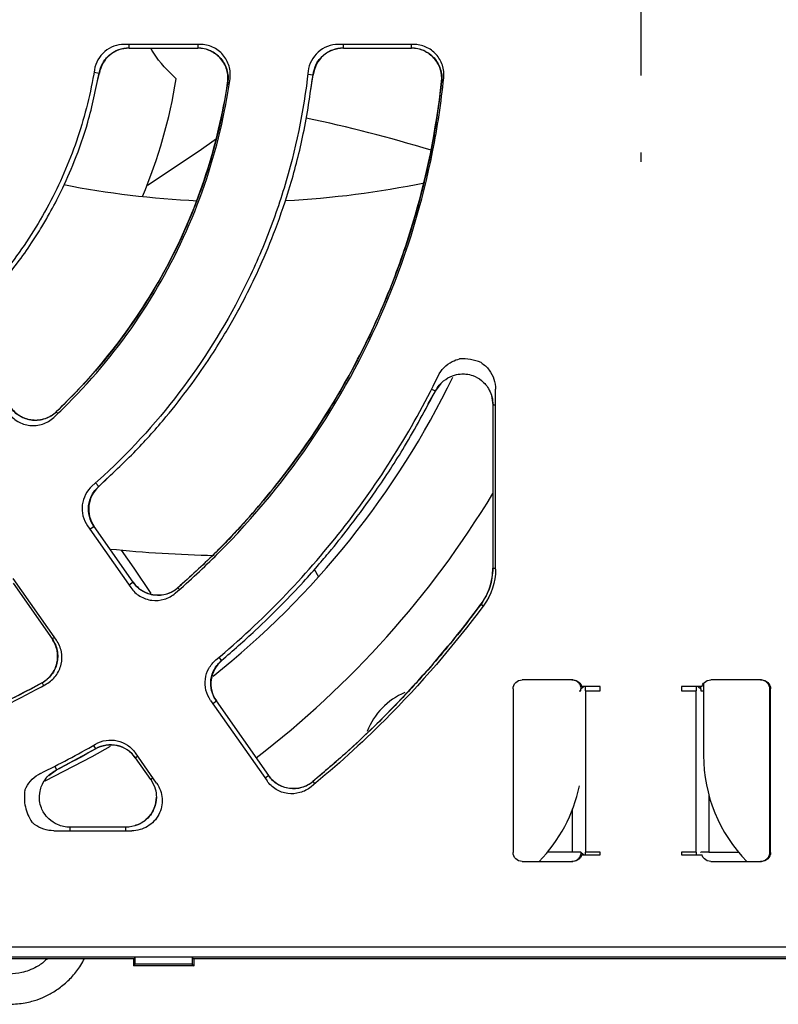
# Model space of a CAD drawing. Header units: millimetres. Extents: x 13 to 559, y 0 to 388.
# Tile 3 of 17: x 183 to 208, y 151 to 183. Entities that reach past the tile are written whole.
import ezdxf

# ---------------------------------------------------------------- set-up
doc = ezdxf.new("R2010")
doc.units = ezdxf.units.MM
doc.linetypes.add('SLD-Center', pattern=[30.48, 15.24, -5.08, 5.08, -5.08])
doc.layers.add('CENTER', color=40, linetype='SLD-Center')

# ---------------------------------------------------------------- blocks, each defined once
blk = doc.blocks.new('SW_CENTERMARKSYMBOL_0')
at = {"layer": 'CENTER', "color": 0}
for p, q in [((0, 5.08), (0, 5.394)), ((0, 0), (0, 2.54)), ((-5.08, 0), (-5.394, 0)), ((0, 0), (-2.54, 0)), ((0, 0), (0, -2.54)), ((0, 0), (2.54, 0)), ((5.08, 0), (5.394, 0)), ((0, -5.08), (0, -5.394))]:
    blk.add_line(p, q, dxfattribs=at)

msp = doc.modelspace()

# ---------------------------------------------------------------- linework, layer by layer
for p, q in [((188.912, 182.485), (186.411, 182.485)), ((186.573, 182.364), (186.573, 182.485)), ((188.834, 182.485), (188.834, 182.364)), ((195.962, 182.485), (193.475, 182.485)), ((193.643, 182.364), (193.643, 182.485)), ((195.89, 182.364), (195.89, 182.485)), ((186.573, 182.364), (188.834, 182.364)), ((193.643, 182.364), (195.89, 182.364)), ((185.412, 181.565), (185.579, 181.536)), ((185.49, 181.144), (185.588, 181.535)), ((185.579, 181.536), (185.588, 181.535)), ((192.472, 181.503), (192.641, 181.483)), ((192.553, 180.935), (192.651, 181.482)), ((192.641, 181.483), (192.651, 181.482)), ((189.828, 181.217), (189.821, 181.218)), ((196.889, 181.259), (196.882, 181.26)), ((196.558, 171.103), (196.685, 171.039)), ((196.69, 171.036), (196.873, 171.291)), ((198.667, 165.151), (198.667, 171.094)), ((196.447, 170.613), (196.69, 171.036)), ((196.685, 171.039), (196.69, 171.036)), ((198.531, 170.893), (198.578, 170.583)), ((198.578, 170.583), (198.578, 165.191)), ((198.578, 170.583), (198.667, 170.583)), ((184.167, 170.349), (184.164, 170.352)), ((184.167, 170.349), (184.219, 170.295)), ((185.571, 167.883), (185.849, 168.162)), ((185.566, 167.889), (185.465, 168.002)), ((185.571, 167.883), (185.566, 167.889)), ((185.198, 166.583), (186.624, 164.546)), ((185.418, 166.564), (185.279, 166.467)), ((186.707, 164.724), (185.418, 166.564)), ((192.679, 165.151), (192.825, 164.903)), ((198.578, 165.191), (198.667, 165.191)), ((182.738, 164.688), (184.027, 162.848)), ((184.171, 162.808), (182.745, 164.845)), ((186.707, 164.724), (186.567, 164.626)), ((188.183, 164.541), (188.18, 164.544)), ((188.233, 164.483), (188.183, 164.541)), ((198.189, 163.999), (198.185, 164.002)), ((198.189, 163.999), (198.262, 163.945)), ((184.105, 162.902), (184.027, 162.848)), ((189.628, 162.137), (189.827, 162.321)), ((189.624, 162.142), (189.538, 162.244)), ((189.624, 162.142), (189.628, 162.137)), ((183.696, 161.395), (183.692, 161.401)), ((183.696, 161.395), (183.743, 161.309)), ((201.218, 161.499), (199.544, 161.499)), ((205.535, 161.38), (205.535, 158.999)), ((207.445, 161.499), (205.772, 161.499)), ((199.245, 161.2), (199.245, 155.799)), ((201.433, 161.139), (201.484, 161.139)), ((201.485, 161.199), (201.57, 161.284)), ((202.123, 161.284), (201.505, 161.284)), ((201.623, 161.284), (201.623, 161.139)), ((201.623, 161.139), (201.648, 161.139)), ((201.648, 155.805), (201.648, 161.139)), ((201.648, 161.139), (202.123, 161.139)), ((202.123, 161.139), (202.123, 161.284)), ((205.484, 161.284), (204.807, 161.284)), ((204.807, 161.284), (204.807, 161.139)), ((204.807, 161.139), (205.278, 161.139)), ((205.278, 161.139), (205.278, 155.805)), ((205.278, 161.139), (205.303, 161.139)), ((205.303, 161.139), (205.303, 161.284)), ((205.356, 161.284), (205.441, 161.199)), ((205.443, 161.139), (205.535, 161.139)), ((207.713, 161.2), (207.713, 155.799)), ((207.745, 155.799), (207.745, 161.2)), ((189.261, 160.821), (191.123, 158.162)), ((189.334, 160.717), (189.454, 160.8)), ((191.178, 158.338), (189.454, 160.8)), ((184.174, 158.528), (185.456, 159.223)), ((185.392, 159.335), (185.459, 159.217)), ((187.478, 158.086), (186.779, 159.083)), ((186.774, 158.924), (186.852, 158.979)), ((186.774, 158.924), (187.278, 158.205)), ((183.922, 158.34), (184.176, 158.523)), ((184.115, 158.643), (184.176, 158.523)), ((187.278, 158.205), (187.356, 158.26)), ((191.178, 158.338), (191.058, 158.254)), ((192.635, 158.138), (192.632, 158.142)), ((192.635, 158.138), (192.697, 158.064)), ((205.713, 157.675), (205.713, 155.805)), ((201.213, 155.805), (201.213, 157.236)), ((184.088, 156.514), (186.66, 156.514)), ((186.46, 156.635), (184.629, 156.635)), ((184.629, 156.514), (184.629, 156.635)), ((186.569, 156.646), (186.46, 156.634)), ((186.46, 156.514), (186.46, 156.635)), ((201.213, 155.805), (200.382, 155.805)), ((201.485, 155.805), (201.213, 155.805)), ((201.485, 155.805), (201.485, 155.8)), ((201.57, 155.715), (201.485, 155.8)), ((201.623, 155.805), (201.623, 155.715)), ((201.648, 155.805), (201.623, 155.805)), ((202.123, 155.805), (201.648, 155.805)), ((202.123, 155.715), (202.123, 155.805)), ((204.807, 155.805), (204.807, 155.715)), ((205.278, 155.805), (204.807, 155.805)), ((205.303, 155.715), (205.303, 155.805)), ((205.713, 155.805), (205.441, 155.805)), ((205.441, 155.8), (205.441, 155.805)), ((205.713, 155.805), (206.688, 155.805)), ((199.544, 155.499), (201.218, 155.499)), ((201.505, 155.715), (202.123, 155.715)), ((204.807, 155.715), (205.484, 155.715)), ((205.772, 155.499), (207.445, 155.499)), ((269.171, 152.673), (137.818, 152.673)), ((137.759, 152.345), (269.168, 152.345)), ((155.677, 152.299), (186.75, 152.299)), ((186.713, 152.299), (186.713, 152.049)), ((186.75, 152.299), (186.773, 152.345)), ((186.773, 152.345), (188.654, 152.345)), ((186.773, 152.109), (186.773, 152.345)), ((188.654, 152.345), (188.677, 152.299)), ((188.654, 152.345), (188.654, 152.109)), ((188.677, 152.299), (218.25, 152.299)), ((188.713, 152.049), (188.713, 152.299)), ((186.713, 152.049), (186.773, 152.109)), ((188.713, 152.049), (186.713, 152.049)), ((188.654, 152.109), (186.773, 152.109)), ((188.654, 152.109), (188.713, 152.049))]:
    msp.add_line(p, q)
at = {"flags": 128}
for points in [[(187.18, 177.834), (188.883, 178.967), (189.453, 179.375)], [(187.296, 164.35), (186.738, 165.182), (186.318, 165.782)], [(185.947, 159.296), (185.339, 158.951), (183.784, 158.155)]]:
    msp.add_lwpolyline(points, dxfattribs=at)
for centre, radius, start, end in [((171.535, 183.999), 16.8, 337.0989, 350.938), ((183.232, 135.915), 45.081, 72.8348, 78.253), ((190.212, 207.421), 30.13, 272.9051, 281.7078), ((190.212, 207.421), 30.13, 258.9025, 267.357), ((171.535, 183.999), 28.6, 308.5133, 334.0785), ((171.535, 183.999), 31.6, 307.4889, 328.8472), ((190.212, 207.421), 41.82, 264.1367, 268.8569), ((196.535, 158.999), 2.25, 112.4983, 159.2608), ((171.167, 184.026), 28.495, 295.9805, 300.1041), ((210.535, 158.999), 5, 180, 224.427), ((196.535, 158.999), 5, 315.573, 348.4448)]:
    msp.add_arc(centre, radius, start, end)
for points, knots in [([(186.411, 182.485), (186.174, 182.485), (185.944, 182.4), (185.585, 182.095), (185.464, 181.88), (185.426, 181.648)], [0, 0, 0, 0, 0.000909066, 0.000909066, 0.001818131, 0.001818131, 0.001818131, 0.001818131]), ([(189.901, 181.346), (189.921, 181.487), (189.911, 181.632), (189.83, 181.906), (189.76, 182.034), (189.574, 182.248), (189.457, 182.336), (189.198, 182.454), (189.055, 182.485), (188.912, 182.485)], [0, 0, 0, 0, 0.000553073, 0.000553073, 0.001106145, 0.001106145, 0.001659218, 0.001659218, 0.002212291, 0.002212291, 0.002212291, 0.002212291]), ([(193.475, 182.485), (193.23, 182.485), (192.991, 182.393), (192.628, 182.069), (192.51, 181.839), (192.483, 181.598)], [0, 0, 0, 0, 0.000941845, 0.000941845, 0.001883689, 0.001883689, 0.001883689, 0.001883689]), ([(196.956, 181.385), (196.97, 181.523), (196.955, 181.666), (196.868, 181.93), (196.797, 182.053), (196.611, 182.259), (196.495, 182.343), (196.241, 182.455), (196.101, 182.485), (195.962, 182.485)], [0, 0, 0, 0, 0.000540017, 0.000540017, 0.001080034, 0.001080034, 0.001620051, 0.001620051, 0.002160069, 0.002160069, 0.002160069, 0.002160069]), ([(185.579, 181.536), (185.611, 181.65), (185.675, 181.878), (185.912, 182.15), (186.22, 182.337), (186.455, 182.362), (186.573, 182.374)], [0, 0, 0, 0, 0.250457, 0.500059, 0.74992, 1, 1, 1, 1]), ([(186.573, 182.365), (186.338, 182.365), (186.108, 182.281), (185.749, 181.979), (185.628, 181.767), (185.588, 181.535)], [0, 0, 0, 0, 0.5, 0.5, 1, 1, 1, 1]), ([(188.125, 181.353), (187.86, 181.602), (187.566, 181.879), (187.313, 182.319), (187.288, 182.364)], [0, 0, 0, 0, 0.898889, 1, 1, 1, 1]), ([(188.834, 182.371), (188.906, 182.366), (189.05, 182.357), (189.255, 182.285), (189.442, 182.175), (189.6, 182.027), (189.723, 181.848), (189.805, 181.648), (189.846, 181.433), (189.834, 181.289), (189.828, 181.217)], [0, 0, 0, 0, 0.125132, 0.250197, 0.374789, 0.499858, 0.624508, 0.749412, 0.874618, 1, 1, 1, 1]), ([(189.822, 181.218), (189.843, 181.36), (189.834, 181.507), (189.754, 181.782), (189.685, 181.911), (189.498, 182.127), (189.381, 182.215), (189.12, 182.334), (188.977, 182.365), (188.834, 182.365)], [0, 0, 0, 0, 0.25, 0.25, 0.5, 0.5, 0.75, 0.75, 1, 1, 1, 1]), ([(192.641, 181.483), (192.669, 181.604), (192.724, 181.843), (192.96, 182.134), (193.276, 182.334), (193.52, 182.361), (193.643, 182.374)], [0, 0, 0, 0, 0.250766, 0.500078, 0.749792, 1, 1, 1, 1]), ([(193.643, 182.365), (193.4, 182.365), (193.16, 182.274), (192.797, 181.952), (192.679, 181.726), (192.651, 181.482)], [0, 0, 0, 0, 0.5, 0.5, 1, 1, 1, 1]), ([(195.89, 182.371), (195.96, 182.366), (196.1, 182.357), (196.302, 182.289), (196.485, 182.183), (196.642, 182.042), (196.765, 181.871), (196.851, 181.678), (196.898, 181.47), (196.892, 181.33), (196.889, 181.259)], [0, 0, 0, 0, 0.125366, 0.250552, 0.375427, 0.500042, 0.624641, 0.749546, 0.874705, 1, 1, 1, 1]), ([(196.883, 181.26), (196.898, 181.399), (196.883, 181.541), (196.798, 181.807), (196.726, 181.931), (196.54, 182.138), (196.425, 182.222), (196.17, 182.335), (196.029, 182.365), (195.89, 182.365)], [0, 0, 0, 0, 0.25, 0.25, 0.5, 0.5, 0.75, 0.75, 1, 1, 1, 1]), ([(185.426, 181.648), (185.3, 180.888), (185.117, 180.149), (184.637, 178.708), (184.341, 178.007), (183.81, 176.986), (183.618, 176.651), (183.213, 176.003), (182.998, 175.688), (182.317, 174.771), (181.816, 174.195), (181.265, 173.657)], [0, 0, 0, 0, 0.002230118, 0.002230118, 0.004460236, 0.004460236, 0.005575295, 0.005575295, 0.006690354, 0.006690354, 0.008920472, 0.008920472, 0.008920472, 0.008920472]), ([(181.472, 173.644), (181.742, 173.924), (182.241, 174.441), (182.857, 175.215), (183.324, 175.876), (183.671, 176.423), (183.997, 176.986), (184.37, 177.699), (184.81, 178.702), (185.266, 180.002), (185.469, 180.993), (185.58, 181.536)], [0, 0, 0, 0, 0.129291, 0.238343, 0.327792, 0.397815, 0.453126, 0.543735, 0.664726, 0.816305, 1, 1, 1, 1]), ([(192.483, 181.598), (192.335, 180.278), (192.067, 178.994), (191.495, 177.116), (191.275, 176.498), (190.778, 175.279), (190.498, 174.675), (189.583, 172.917), (188.874, 171.816), (187.26, 169.751), (186.353, 168.785), (185.355, 167.904)], [0, 0, 0, 0, 0.00387123, 0.00387123, 0.00580684, 0.00580684, 0.00774246, 0.00774246, 0.01161369, 0.01161369, 0.01548491, 0.01548491, 0.01548491, 0.01548491]), ([(185.566, 167.889), (185.983, 168.278), (186.763, 169.004), (187.751, 170.12), (188.537, 171.119), (189.144, 171.986), (189.613, 172.722), (190.028, 173.427), (190.457, 174.224), (190.936, 175.222), (191.44, 176.44), (191.928, 177.894), (192.37, 179.596), (192.548, 180.829), (192.643, 181.483)], [0, 0, 0, 0, 0.109197, 0.203991, 0.285008, 0.352522, 0.406604, 0.4521, 0.509236, 0.579889, 0.663946, 0.761595, 0.873416, 1, 1, 1, 1]), ([(184.08, 170.164), (184.237, 170.31), (184.391, 170.459), (185.418, 171.487), (186.208, 172.449), (187.585, 174.51), (188.173, 175.608), (189.121, 177.898), (189.483, 179.09), (189.793, 180.65), (189.852, 180.998), (189.901, 181.346)], [0.3695985, 0.3695985, 0.3695985, 0.3695985, 0.375, 0.375, 0.40625, 0.40625, 0.4375, 0.4375, 0.46875, 0.46875, 0.4776236, 0.4776236, 0.4776236, 0.4776236]), ([(184.165, 170.351), (184.926, 171.074), (185.617, 171.85), (186.863, 173.504), (187.42, 174.384), (188.388, 176.244), (188.788, 177.202), (189.427, 179.17), (189.667, 180.18), (189.822, 181.218)], [0, 0, 0, 0, 0.25, 0.25, 0.5, 0.5, 0.75, 0.75, 1, 1, 1, 1]), ([(189.825, 181.218), (189.732, 180.687), (189.562, 179.711), (189.192, 178.399), (188.826, 177.348), (188.489, 176.525), (188.151, 175.788), (187.744, 174.99), (187.183, 174.018), (186.421, 172.885), (185.424, 171.612), (184.606, 170.791), (184.167, 170.349)], [0, 0, 0, 0, 0.129368, 0.238199, 0.327285, 0.396891, 0.451924, 0.522194, 0.612172, 0.721503, 0.850406, 1, 1, 1, 1]), ([(188.094, 164.362), (188.576, 164.778), (189.042, 165.211), (190.692, 166.861), (191.774, 168.179), (193.66, 171.002), (194.464, 172.506), (195.763, 175.643), (196.259, 177.275), (196.751, 179.748), (196.873, 180.565), (196.956, 181.385)], [0.3632917, 0.3632917, 0.3632917, 0.3632917, 0.375, 0.375, 0.40625, 0.40625, 0.4375, 0.4375, 0.46875, 0.46875, 0.4839303, 0.4839303, 0.4839303, 0.4839303]), ([(188.181, 164.544), (188.79, 165.075), (189.372, 165.633), (190.483, 166.802), (191.013, 167.415), (192.507, 169.316), (193.374, 170.662), (194.484, 172.796), (194.823, 173.529), (195.431, 175.024), (195.698, 175.781), (196.392, 178.081), (196.711, 179.652), (196.883, 181.26)], [0, 0, 0, 0, 0.125, 0.125, 0.25, 0.25, 0.5, 0.5, 0.625, 0.625, 0.75, 0.75, 1, 1, 1, 1]), ([(196.886, 181.26), (196.811, 180.673), (196.679, 179.622), (196.392, 178.247), (196.123, 177.19), (195.868, 176.32), (195.513, 175.242), (194.997, 173.904), (194.205, 172.199), (193.237, 170.471), (192.331, 169.124), (191.613, 168.169), (191.048, 167.461), (190.295, 166.594), (189.336, 165.584), (188.587, 164.907), (188.183, 164.541)], [0, 0, 0, 0, 0.091954, 0.164595, 0.218317, 0.261486, 0.305603, 0.394802, 0.484357, 0.597754, 0.702306, 0.736658, 0.783511, 0.843084, 0.915192, 1, 1, 1, 1]), ([(196.771, 171.531), (196.871, 171.738), (197.036, 171.909), (197.317, 172.051), (197.398, 172.08), (197.482, 172.098)], [0.002294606, 0.002294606, 0.002294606, 0.002294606, 0.003169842, 0.003169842, 0.003500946, 0.003500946, 0.003500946, 0.003500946]), ([(198.189, 171.975), (198.189, 171.975), (198.189, 171.975), (198.189, 171.975), (198.187, 171.976), (198.189, 171.975), (198.188, 171.975), (198.188, 171.975), (198.188, 171.975)], [0, 0, 0, 0, 0.097122, 0.145754, 0.474226, 0.778368, 0.802733, 1, 1, 1, 1]), ([(198.189, 171.975), (198.292, 171.911), (198.383, 171.829), (198.594, 171.549), (198.668, 171.324), (198.667, 171.094)], [0, 0, 0, 0, 0.000468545, 0.000468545, 0.001343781, 0.001343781, 0.001343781, 0.001343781]), ([(189.438, 162.16), (190.978, 163.447), (192.362, 164.878), (194.206, 167.232), (194.784, 168.056), (195.846, 169.753), (196.331, 170.629), (196.771, 171.531)], [0, 0, 0, 0, 0.00590313, 0.00590313, 0.00885469, 0.00885469, 0.01180625, 0.01180625, 0.01180625, 0.01180625]), ([(196.685, 171.039), (196.724, 171.104), (196.798, 171.227), (196.983, 171.409), (197.218, 171.546), (197.478, 171.605), (197.707, 171.605), (197.952, 171.548), (198.176, 171.422), (198.351, 171.25), (198.473, 171.067), (198.563, 170.84), (198.577, 170.672), (198.584, 170.583)], [0, 0, 0, 0, 0.083954, 0.159461, 0.286387, 0.382162, 0.451855, 0.54018, 0.659415, 0.731605, 0.812292, 0.901819, 1, 1, 1, 1]), ([(189.624, 162.142), (189.996, 162.465), (190.683, 163.06), (191.574, 163.935), (192.276, 164.676), (192.815, 165.284), (193.342, 165.909), (193.974, 166.703), (194.792, 167.827), (195.747, 169.29), (196.353, 170.422), (196.684, 171.039)], [0, 0, 0, 0, 0.129363, 0.238422, 0.32756, 0.396949, 0.451678, 0.541913, 0.663442, 0.81621, 1, 1, 1, 1]), ([(184.171, 170.344), (184.116, 170.298), (184.004, 170.206), (183.805, 170.116), (183.594, 170.068), (183.376, 170.067), (183.163, 170.111), (182.965, 170.2), (182.788, 170.328), (182.697, 170.441), (182.651, 170.498)], [0, 0, 0, 0, 0.125148, 0.250216, 0.374801, 0.499858, 0.624496, 0.749394, 0.874602, 1, 1, 1, 1]), ([(182.659, 170.503), (182.741, 170.386), (182.849, 170.286), (183.096, 170.141), (183.236, 170.095), (183.519, 170.066), (183.665, 170.083), (183.936, 170.177), (184.061, 170.253), (184.165, 170.351)], [0, 0, 0, 0, 0.25, 0.25, 0.5, 0.5, 0.75, 0.75, 1, 1, 1, 1]), ([(182.58, 170.321), (182.662, 170.204), (182.769, 170.105), (183.014, 169.96), (183.153, 169.914), (183.435, 169.884), (183.581, 169.9), (183.85, 169.991), (183.976, 170.066), (184.08, 170.164)], [0, 0, 0, 0, 0.000553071, 0.000553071, 0.001106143, 0.001106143, 0.001659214, 0.001659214, 0.002212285, 0.002212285, 0.002212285, 0.002212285]), ([(185.355, 167.904), (185.171, 167.742), (185.052, 167.515), (184.995, 167.032), (185.058, 166.782), (185.198, 166.583)], [0, 0, 0, 0, 0.000941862, 0.000941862, 0.001883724, 0.001883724, 0.001883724, 0.001883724]), ([(185.571, 167.883), (185.39, 167.721), (185.271, 167.494), (185.215, 167.012), (185.277, 166.764), (185.417, 166.564)], [0, 0, 0, 0, 0.5, 0.5, 1, 1, 1, 1]), ([(185.408, 166.558), (185.349, 166.666), (185.231, 166.882), (185.214, 167.256), (185.317, 167.617), (185.481, 167.799), (185.564, 167.891)], [0, 0, 0, 0, 0.250769, 0.5000786, 0.7497892, 1, 1, 1, 1]), ([(198.186, 164.001), (198.313, 164.173), (198.411, 164.361), (198.545, 164.768), (198.578, 164.977), (198.578, 165.191)], [0, 0, 0, 0, 0.5, 0.5, 1, 1, 1, 1]), ([(198.582, 165.191), (198.565, 164.976), (198.529, 164.548), (198.302, 164.182), (198.189, 163.999)], [0, 0, 0, 0, 0.5, 1, 1, 1, 1]), ([(188.187, 164.537), (188.131, 164.494), (188.018, 164.408), (187.821, 164.327), (187.613, 164.287), (187.401, 164.29), (187.195, 164.338), (187.003, 164.427), (186.831, 164.553), (186.743, 164.663), (186.698, 164.718)], [0, 0, 0, 0, 0.1253816, 0.2505699, 0.3754381, 0.5000425, 0.6246298, 0.7495288, 0.8746899, 1, 1, 1, 1]), ([(186.706, 164.724), (186.786, 164.609), (186.891, 164.511), (187.13, 164.367), (187.265, 164.321), (187.541, 164.287), (187.684, 164.3), (187.95, 164.382), (188.076, 164.452), (188.181, 164.544)], [0, 0, 0, 0, 0.25, 0.25, 0.5, 0.5, 0.75, 0.75, 1, 1, 1, 1]), ([(186.624, 164.546), (186.704, 164.432), (186.808, 164.334), (187.046, 164.19), (187.181, 164.144), (187.456, 164.109), (187.598, 164.122), (187.864, 164.202), (187.989, 164.271), (188.094, 164.362)], [0, 0, 0, 0, 0.000540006, 0.000540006, 0.001080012, 0.001080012, 0.001620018, 0.001620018, 0.002160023, 0.002160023, 0.002160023, 0.002160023]), ([(198.276, 163.964), (197.282, 162.62), (196.193, 161.356), (194.232, 159.395), (193.421, 158.659), (192.575, 157.964)], [0.0590332, 0.0590332, 0.0590332, 0.0590332, 0.5, 0.5, 0.7894977, 0.7894977, 0.7894977, 0.7894977]), ([(198.189, 163.999), (197.931, 163.659), (197.466, 163.045), (196.807, 162.253), (196.284, 161.655), (195.817, 161.141), (195.293, 160.588), (194.6, 159.892), (193.703, 159.045), (193.012, 158.459), (192.635, 158.138)], [0, 0, 0, 0, 0.158174, 0.285485, 0.381938, 0.452474, 0.54286, 0.664242, 0.816621, 1, 1, 1, 1]), ([(183.692, 161.401), (183.815, 161.468), (183.923, 161.562), (184.092, 161.784), (184.153, 161.914), (184.215, 162.185), (184.218, 162.328), (184.164, 162.602), (184.108, 162.734), (184.028, 162.848)], [0, 0, 0, 0, 0.25, 0.25, 0.5, 0.5, 0.75, 0.75, 1, 1, 1, 1]), ([(184.033, 162.852), (184.07, 162.792), (184.143, 162.671), (184.203, 162.467), (184.221, 162.257), (184.195, 162.047), (184.126, 161.847), (184.017, 161.666), (183.874, 161.509), (183.755, 161.433), (183.696, 161.395)], [0, 0, 0, 0, 0.125369, 0.250555, 0.375429, 0.500042, 0.624639, 0.749543, 0.874702, 1, 1, 1, 1]), ([(183.84, 161.363), (183.962, 161.431), (184.07, 161.525), (184.237, 161.748), (184.296, 161.877), (184.358, 162.147), (184.361, 162.29), (184.307, 162.562), (184.251, 162.694), (184.171, 162.808)], [0, 0, 0, 0, 0.000540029, 0.000540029, 0.001080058, 0.001080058, 0.001620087, 0.001620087, 0.002160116, 0.002160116, 0.002160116, 0.002160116]), ([(189.261, 160.821), (189.117, 161.026), (189.056, 161.281), (189.105, 161.648), (189.144, 161.767), (189.264, 161.984), (189.343, 162.081), (189.438, 162.16)], [0, 0, 0, 0, 0.00095901, 0.00095901, 0.001438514, 0.001438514, 0.001918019, 0.001918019, 0.001918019, 0.001918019]), ([(189.628, 162.137), (189.439, 161.977), (189.313, 161.747), (189.248, 161.258), (189.31, 161.005), (189.453, 160.8)], [0, 0, 0, 0, 0.5, 0.5, 1, 1, 1, 1]), ([(189.446, 160.795), (189.386, 160.905), (189.266, 161.125), (189.253, 161.506), (189.363, 161.872), (189.536, 162.053), (189.622, 162.144)], [0, 0, 0, 0, 0.250575, 0.500155, 0.749805, 1, 1, 1, 1]), ([(158.523, 161.363), (159.408, 160.869), (160.321, 160.426), (162.825, 159.389), (164.457, 158.894), (167.787, 158.231), (169.485, 158.064), (172.879, 158.064), (174.577, 158.231), (177.906, 158.894), (179.539, 159.389), (182.043, 160.426), (182.956, 160.869), (183.84, 161.363)], [0.1688477, 0.1688477, 0.1688477, 0.1688477, 0.1875, 0.1875, 0.21875, 0.21875, 0.25, 0.25, 0.28125, 0.28125, 0.3125, 0.3125, 0.3311523, 0.3311523, 0.3311523, 0.3311523]), ([(183.695, 161.396), (183.156, 161.112), (182.159, 160.587), (180.73, 159.982), (179.53, 159.545), (178.538, 159.233), (177.671, 158.994), (176.273, 158.657), (174.26, 158.314), (171.919, 158.156), (169.864, 158.194), (168.151, 158.342), (166.783, 158.552), (165.707, 158.768), (164.777, 158.986), (163.618, 159.308), (162.193, 159.788), (160.515, 160.465), (159.356, 161.07), (158.731, 161.396)], [0, 0, 0, 0, 0.070191, 0.129612, 0.178574, 0.217189, 0.249372, 0.282088, 0.382865, 0.484061, 0.551776, 0.619408, 0.681942, 0.710978, 0.7458, 0.791931, 0.84951, 0.918873, 1, 1, 1, 1]), ([(158.734, 161.401), (159.689, 160.874), (160.684, 160.404), (162.704, 159.603), (163.732, 159.269), (165.82, 158.731), (166.88, 158.527), (168.497, 158.322), (169.042, 158.27), (170.13, 158.201), (170.673, 158.184), (172.299, 158.184), (173.379, 158.253), (174.992, 158.457), (175.528, 158.542), (176.599, 158.746), (177.133, 158.866), (179.767, 159.546), (181.778, 160.344), (183.692, 161.401)], [0, 0, 0, 0, 0.125, 0.125, 0.25, 0.25, 0.375, 0.375, 0.4375, 0.4375, 0.5, 0.5, 0.625, 0.625, 0.6875, 0.6875, 0.75, 0.75, 1, 1, 1, 1]), ([(201.186, 161.499), (201.202, 161.499), (201.234, 161.497), (201.281, 161.486), (201.326, 161.467), (201.38, 161.432), (201.439, 161.375), (201.462, 161.314), (201.474, 161.284)], [0, 0, 0, 0, 0.126359, 0.249737, 0.373462, 0.500831, 0.749612, 1, 1, 1, 1]), ([(207.414, 161.499), (207.434, 161.498), (207.473, 161.496), (207.529, 161.479), (207.581, 161.451), (207.627, 161.413), (207.666, 161.366), (207.693, 161.313), (207.71, 161.256), (207.712, 161.219), (207.713, 161.2)], [0, 0, 0, 0, 0.127073, 0.249454, 0.372193, 0.500299, 0.628636, 0.759994, 0.879245, 1, 1, 1, 1]), ([(201.474, 161.284), (201.477, 161.27), (201.484, 161.242), (201.485, 161.213), (201.485, 161.199)], [0, 0, 0, 0, 0.495077, 1, 1, 1, 1]), ([(201.484, 161.139), (201.484, 161.149), (201.485, 161.168), (201.485, 161.189), (201.485, 161.199)], [0, 0, 0, 0, 0.500026, 1, 1, 1, 1]), ([(205.441, 161.199), (205.442, 161.213), (205.442, 161.242), (205.449, 161.27), (205.453, 161.284)], [0, 0, 0, 0, 0.504923, 1, 1, 1, 1]), ([(205.441, 161.199), (205.442, 161.189), (205.442, 161.168), (205.442, 161.149), (205.443, 161.139)], [0, 0, 0, 0, 0.499974, 1, 1, 1, 1]), ([(185.456, 159.224), (185.57, 159.274), (185.8, 159.374), (186.18, 159.353), (186.534, 159.21), (186.698, 159.023), (186.781, 158.929)], [0, 0, 0, 0, 0.2505663, 0.5001551, 0.7498132, 1, 1, 1, 1]), ([(186.775, 158.925), (186.633, 159.127), (186.415, 159.274), (185.934, 159.381), (185.676, 159.343), (185.459, 159.218)], [0, 0, 0, 0, 0.5, 0.5, 1, 1, 1, 1]), ([(185.46, 159.375), (185.676, 159.5), (185.935, 159.54), (186.297, 159.46), (186.412, 159.411), (186.619, 159.273), (186.708, 159.185), (186.779, 159.083)], [0, 0, 0, 0, 0.00095897, 0.00095897, 0.001438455, 0.001438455, 0.00191794, 0.00191794, 0.00191794, 0.00191794]), ([(183.13, 157.853), (183.141, 157.883), (183.155, 157.913), (183.272, 158.146), (183.443, 158.311), (183.65, 158.411)], [0, 0, 0, 0, 0.000125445, 0.000125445, 0.001000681, 0.001000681, 0.001000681, 0.001000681]), ([(184.629, 156.629), (184.554, 156.634), (184.41, 156.644), (184.165, 156.726), (183.935, 156.874), (183.765, 157.078), (183.661, 157.283), (183.6, 157.528), (183.612, 157.784), (183.686, 158.018), (183.793, 158.209), (183.954, 158.393), (184.098, 158.482), (184.174, 158.528)], [0, 0, 0, 0, 0.08395, 0.159455, 0.286384, 0.382164, 0.451859, 0.540185, 0.659415, 0.731602, 0.812286, 0.901815, 1, 1, 1, 1]), ([(187.288, 158.212), (187.344, 158.11), (187.447, 157.926), (187.485, 157.592), (187.432, 157.311), (187.305, 157.064), (187.132, 156.861), (186.844, 156.669), (186.596, 156.639), (186.46, 156.623)], [0, 0, 0, 0, 0.158208, 0.285325, 0.451695, 0.541419, 0.662426, 0.815031, 1, 1, 1, 1]), ([(187.478, 158.086), (187.583, 157.936), (187.646, 157.758), (187.671, 157.395), (187.633, 157.211), (187.465, 156.889), (187.336, 156.752), (187.025, 156.564), (186.842, 156.514), (186.66, 156.514)], [2.053388, 2.053388, 2.053388, 2.053388, 2.59749, 2.59749, 3.141593, 3.141593, 3.685695, 3.685695, 4.229797, 4.229797, 4.229797, 4.229797]), ([(192.575, 157.964), (192.469, 157.876), (192.343, 157.811), (192.08, 157.736), (191.94, 157.726), (191.67, 157.763), (191.537, 157.811), (191.303, 157.954), (191.201, 158.05), (191.123, 158.162)], [0, 0, 0, 0, 0.000532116, 0.000532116, 0.001064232, 0.001064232, 0.001596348, 0.001596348, 0.002128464, 0.002128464, 0.002128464, 0.002128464]), ([(192.638, 158.135), (192.582, 158.094), (192.469, 158.012), (192.274, 157.936), (192.068, 157.9), (191.86, 157.907), (191.657, 157.955), (191.469, 158.045), (191.301, 158.17), (191.214, 158.278), (191.171, 158.333)], [0, 0, 0, 0, 0.125505, 0.250699, 0.375492, 0.500115, 0.625119, 0.749603, 0.874739, 1, 1, 1, 1]), ([(191.178, 158.338), (191.256, 158.225), (191.359, 158.128), (191.594, 157.985), (191.726, 157.938), (191.997, 157.901), (192.138, 157.911), (192.402, 157.987), (192.527, 158.053), (192.633, 158.141)], [0, 0, 0, 0, 0.25, 0.25, 0.5, 0.5, 0.75, 0.75, 1, 1, 1, 1]), ([(183.13, 157.853), (183.101, 157.671), (183.105, 157.485), (183.185, 157.125), (183.258, 156.954), (183.362, 156.8)], [0, 0, 0, 0, 0.5, 0.5, 1, 1, 1, 1]), ([(187.463, 157.629), (187.448, 157.498), (187.418, 157.236), (187.189, 156.914), (186.952, 156.741), (186.803, 156.697), (186.771, 156.688)], [0, 0, 0, 0, 0.314215, 0.624602, 0.920676, 1, 1, 1, 1]), ([(184.088, 156.514), (183.858, 156.514), (183.632, 156.587), (183.419, 156.749), (183.389, 156.774), (183.362, 156.8)], [0.002477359, 0.002477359, 0.002477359, 0.002477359, 0.003352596, 0.003352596, 0.003500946, 0.003500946, 0.003500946, 0.003500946]), ([(201.485, 155.8), (201.485, 155.785), (201.484, 155.757), (201.477, 155.729), (201.474, 155.715)], [0, 0, 0, 0, 0.504923, 1, 1, 1, 1]), ([(207.713, 155.799), (207.712, 155.779), (207.71, 155.74), (207.693, 155.684), (207.665, 155.632), (207.627, 155.586), (207.58, 155.547), (207.526, 155.52), (207.47, 155.502), (207.433, 155.5), (207.414, 155.499)], [0, 0, 0, 0, 0.127073, 0.249454, 0.372193, 0.500299, 0.628636, 0.759994, 0.879245, 1, 1, 1, 1]), ([(201.474, 155.715), (201.468, 155.699), (201.458, 155.669), (201.434, 155.627), (201.403, 155.59), (201.355, 155.548), (201.283, 155.508), (201.219, 155.502), (201.186, 155.499)], [0, 0, 0, 0, 0.126271, 0.24958, 0.373261, 0.500615, 0.749453, 1, 1, 1, 1]), ([(182.617, 150.783), (182.793, 150.792), (183.043, 150.805), (183.404, 150.89), (183.71, 150.995), (184.057, 151.17), (184.397, 151.406), (184.712, 151.709), (184.953, 152.01), (185.058, 152.223), (185.095, 152.299)], [0, 0, 0, 0, 0.172441, 0.244327, 0.363722, 0.488933, 0.624463, 0.767417, 0.916759, 1, 1, 1, 1]), ([(183.87, 152.299), (183.851, 152.278), (183.753, 152.165), (183.544, 152.031), (183.277, 151.901), (182.976, 151.806), (182.755, 151.792), (182.617, 151.783)], [0, 0, 0, 0, 0.060617, 0.323162, 0.524225, 0.70316, 1, 1, 1, 1])]:
    msp.add_open_spline(points, degree=3, knots=knots)
for points in [[(198.188, 171.975), (197.968, 172.073), (197.723, 172.116), (197.482, 172.098)], [(198.667, 165.151), (198.667, 164.726), (198.529, 164.306), (198.276, 163.964)], [(192.633, 158.141), (194.71, 159.862), (196.579, 161.834), (198.186, 164.001)], [(199.245, 161.2), (199.245, 161.276), (199.278, 161.358), (199.332, 161.412)], [(199.332, 161.412), (199.386, 161.466), (199.468, 161.499), (199.544, 161.499)], [(201.218, 161.499), (201.294, 161.499), (201.375, 161.466), (201.429, 161.412)], [(201.429, 161.412), (201.464, 161.377), (201.491, 161.332), (201.505, 161.284)], [(205.484, 161.284), (205.498, 161.332), (205.525, 161.377), (205.56, 161.412)], [(205.56, 161.412), (205.614, 161.466), (205.695, 161.499), (205.772, 161.499)], [(207.445, 161.499), (207.521, 161.499), (207.603, 161.466), (207.657, 161.412)], [(207.657, 161.412), (207.711, 161.358), (207.745, 161.276), (207.745, 161.2)], [(185.459, 159.218), (185.038, 158.975), (184.61, 158.744), (184.176, 158.523)], [(199.332, 155.587), (199.278, 155.641), (199.245, 155.722), (199.245, 155.799)], [(207.745, 155.799), (207.745, 155.722), (207.711, 155.641), (207.657, 155.587)], [(199.544, 155.499), (199.468, 155.499), (199.386, 155.533), (199.332, 155.587)], [(201.429, 155.587), (201.375, 155.533), (201.294, 155.499), (201.218, 155.499)], [(201.505, 155.715), (201.491, 155.667), (201.464, 155.622), (201.429, 155.587)], [(205.56, 155.587), (205.525, 155.622), (205.498, 155.667), (205.484, 155.715)], [(205.772, 155.499), (205.695, 155.499), (205.614, 155.533), (205.56, 155.587)], [(207.657, 155.587), (207.603, 155.533), (207.521, 155.499), (207.445, 155.499)]]:
    msp.add_open_spline(points, degree=3)

# ---------------------------------------------------------------- block references
at = {"layer": 'CENTER'}
msp.add_blockref('SW_CENTERMARKSYMBOL_0', (203.463, 183.999), dxfattribs=at)

doc.saveas('drawing.dxf')
